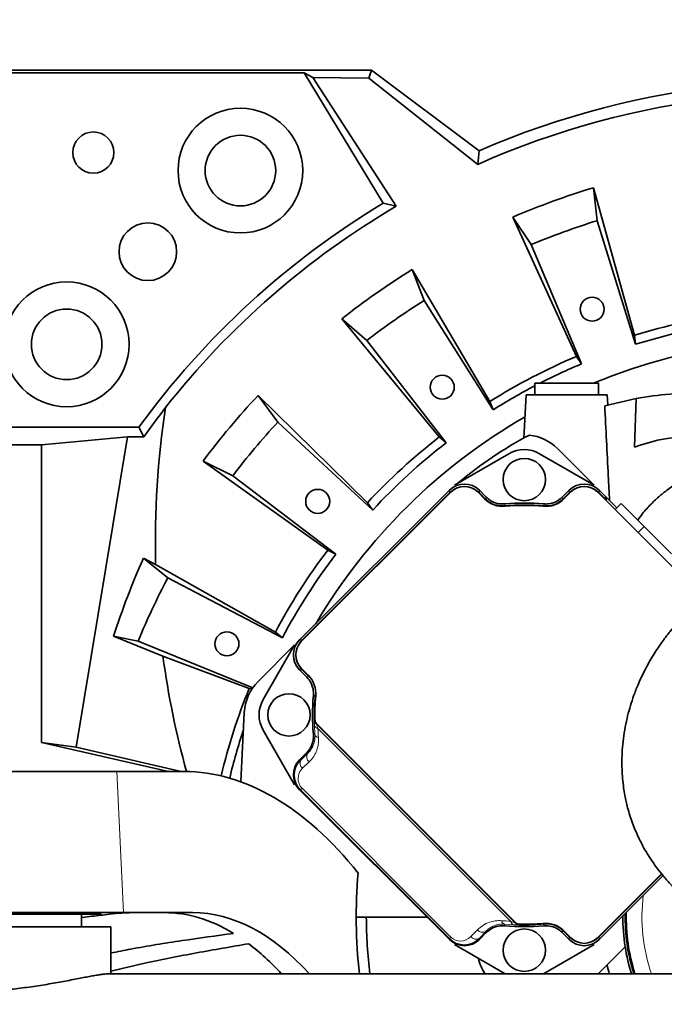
# Model space of a CAD drawing. Header units: millimetres. Extents: x 0 to 14900, y 0 to 10500.
# Tile 37 of 56: x 10484 to 10758, y 5697 to 6115. Entities that reach past the tile are written whole.
import ezdxf

# ---------------------------------------------------------------- set-up
doc = ezdxf.new("R2010")
doc.units = ezdxf.units.MM
doc.header["$LTSCALE"] = 25
doc.styles.add('SLDTEXTSTYLE0', font='TXT', dxfattribs={"width": 0.605})
doc.dimstyles.new('SLDDIMSTYLE1', dxfattribs={"dimtxt": 87.5, "dimasz": 87.5, "dimexe": 0, "dimexo": 0.0625, "dimgap": 21.875, "dimtad": 1, "dimdec": 4, "dimlfac": 25, "dimzin": 12, "dimdsep": 46, "dimtxsty": 'SLDTEXTSTYLE0', "dimsah": 1, "dimcen": 0.09, "dimadec": 1, "dimazin": 3, "dimtfac": 1, "dimtofl": 0, "dimtmove": 0, "dimatfit": 3, "dimfxl": 1, "dimfrac": 2, "dimtolj": 1, "dimtzin": 12, "dimarcsym": 0})

# ---------------------------------------------------------------- blocks, each defined once
blk = doc.blocks.new('_D_6')
at = {"color": 7, "linetype": 'Continuous', "lineweight": 0}
for p, q in [((8210.66, 6193.83), (7985.54, 6233.52)), ((12219.93, 5733.49), (13700.97, 5733.49))]:
    blk.add_line(p, q, dxfattribs=at)
at = {"color": 7, "linetype": 'Continuous', "lineweight": 18}
blk.add_arc((10821.38, 5733.49), 2842.09, 0, 170, dxfattribs=at)
for points in [[(8022.47, 6227.01), (8051.27, 6310.58), (8026.72, 6315.29)], [(13663.47, 5733.49), (13674.62, 5821.17), (13649.62, 5820.78)]]:
    blk.add_solid(points, dxfattribs=at)
at = {"color": 7, "linetype": 'Continuous', "lineweight": 18, "insert": (10955.07, 8687.96), "char_height": 87.5, "attachment_point": 1, "rotation": 355, "style": 'SLDTEXTSTYLE0'}
blk.add_mtext('170°', dxfattribs=at)
blk = doc.blocks.new('_D_7')
at = {"color": 7, "linetype": 'Continuous', "lineweight": 0}
for p, q in [((12219.93, 5733.49), (13700.97, 5733.49)), ((8210.66, 5273.14), (7985.54, 5233.45))]:
    blk.add_line(p, q, dxfattribs=at)
at = {"color": 7, "linetype": 'Continuous', "lineweight": 18}
blk.add_arc((10821.38, 5733.49), 2842.09, 190, 0, dxfattribs=at)
for points in [[(13663.47, 5733.49), (13649.62, 5646.19), (13674.62, 5645.8)], [(8022.47, 5239.96), (8026.72, 5151.68), (8051.27, 5156.4)]]:
    blk.add_solid(points, dxfattribs=at)
at = {"color": 7, "linetype": 'Continuous', "lineweight": 18, "insert": (10935.4, 3003.74), "char_height": 87.5, "attachment_point": 1, "rotation": 5, "style": 'SLDTEXTSTYLE0'}
blk.add_mtext('170°', dxfattribs=at)

msp = doc.modelspace()

# ---------------------------------------------------------------- linework, layer by layer
at = {"color": 7, "linetype": 'Continuous', "lineweight": 35}
for p, q in [((10469.3804458, 6093.4853482), (10633.6450277, 6093.4853482)), ((10469.8146061, 6092.4371926), (10605.0061399, 6092.4371926)), ((10638.5983845, 6037.0236023), (10605.0061399, 6092.4371926)), ((10608.582708, 6090.4229132), (10605.0061399, 6092.4371926)), ((10632.5045406, 6090.0583391), (10633.6450277, 6093.4853482)), ((10633.6450277, 6093.4853482), (10679.3804978, 6059.2531155)), ((10644.0936295, 6035.6511227), (10608.582708, 6090.4229132)), ((10608.582708, 6090.4229132), (10632.5045406, 6090.0583391)), ((10632.5045406, 6090.0583391), (10678.7189906, 6053.4579715)), ((10727.9383122, 6043.5384392), (10729.4525576, 6029.541531)), ((10745.349777, 5980.8253745), (10727.9383122, 6043.5384392)), ((10644.0936295, 6035.6511227), (10638.5983845, 6037.0236023)), ((10701.5000477, 6019.3676494), (10693.6629878, 6031.0632413)), ((10693.6629878, 6031.0632413), (10720.6362129, 5971.8303728)), ((10729.4525576, 6029.541531), (10745.7623442, 5977.015434)), ((10722.7691506, 5968.646596), (10701.5000477, 6019.3676494)), ((10650.8746308, 6008.7890325), (10655.9599459, 5995.6609729)), ((10683.9241498, 5952.7192823), (10650.8746308, 6008.7890325)), ((10655.9599459, 5995.6609729), (10685.3087443, 5949.1459427)), ((10631.593089, 5978.5991161), (10620.9960285, 5987.86781)), ((10620.9960285, 5987.86781), (10662.3807578, 5937.6344368)), ((10745.349777, 5980.8253745), (10745.7623442, 5977.015434)), ((10665.2650394, 5935.1111895), (10631.593089, 5978.5991161)), ((10720.6362129, 5971.8303728), (10722.7691506, 5968.646596)), ((10703.0076392, 5960.4853482), (10703.0076392, 5955.4853482)), ((10709.6034776, 5960.4853482), (10703.0076392, 5960.4853482)), ((10730.0076392, 5960.4853482), (10709.6034776, 5960.4853482)), ((10730.0076392, 5955.4853482), (10730.0076392, 5960.4853482)), ((10585.4306388, 5955.2781347), (10593.7404679, 5943.9135793)), ((10631.865942, 5909.6727599), (10585.4306388, 5955.2781347)), ((10699.2980081, 5955.4853482), (10698.3386088, 5937.1789196)), ((10699.2980081, 5955.4853482), (10733.7172703, 5955.4853482)), ((10733.9403654, 5951.2284396), (10733.7172703, 5955.4853482)), ((10683.9241498, 5952.7192823), (10685.3087443, 5949.1459427)), ((10732.7012153, 5950.8995776), (10746.0324678, 5953.9087913)), ((10746.0324678, 5953.9087913), (10745.3930621, 5933.2289664)), ((10468.4723406, 5941.8082993), (10534.7686845, 5941.8082993)), ((10536.9037693, 5937.6325383), (10534.7686845, 5941.8082993)), ((10593.7404679, 5943.9135793), (10634.1282059, 5906.5795383)), ((10529.8551003, 5937.6325383), (10493.2962802, 5934.3139868)), ((10529.8551003, 5937.6325383), (10508.0235028, 5805.7614151)), ((10536.9037693, 5937.6325383), (10529.8551003, 5937.6325383)), ((10662.3807578, 5937.6344368), (10665.2650394, 5935.1111895)), ((10465.3680947, 5934.3139868), (10493.2962802, 5934.3139868)), ((10493.2962802, 5807.7232156), (10493.2962802, 5934.3139868)), ((10692.0076392, 5930.4962009), (10668.8091544, 5917.1025495)), ((10728.206124, 5917.1025495), (10705.0076392, 5930.4962009)), ((10728.206124, 5917.1025495), (10712.6497748, 5932.6588986)), ((10574.619825, 5921.1264845), (10561.9849361, 5927.3366342)), ((10561.9849361, 5927.3366342), (10614.9608686, 5889.5260779)), ((10618.3999352, 5887.8353152), (10574.619825, 5921.1264845)), ((10666.6888033, 5914.9821984), (10603.0472545, 5851.3406495)), ((10667.3949408, 5914.2741223), (10603.7553305, 5850.634512)), ((10666.6888033, 5913.8466797), (10604.1827732, 5851.3406495)), ((10681.6519878, 5911.3307839), (10678.7086493, 5914.2741223)), ((10682.3595991, 5912.0373861), (10679.4147868, 5914.9821984)), ((10682.058504, 5911.2029625), (10679.4147868, 5913.8466797)), ((10717.6004915, 5914.9821984), (10714.6556792, 5912.0373861)), ((10717.6004915, 5913.8466797), (10714.9567744, 5911.2029625)), ((10718.3066291, 5914.2741223), (10715.3632906, 5911.3307839)), ((10774.4134699, 5869.48099), (10729.6203376, 5914.2741223)), ((10733.1434193, 5912.1652542), (10730.3264751, 5914.9821984)), ((10732.6948026, 5911.4783522), (10730.3264751, 5913.8466797)), ((10631.865942, 5909.6727599), (10634.1282059, 5906.5795383)), ((10733.1434193, 5912.1652542), (10737.8556189, 5907.4530545)), ((10733.1555483, 5910.7633776), (10733.1435289, 5910.750931)), ((10739.7269393, 5909.3243749), (10737.1485121, 5906.7459477)), ((10739.7269393, 5909.3243749), (10749.4698412, 5899.5814729)), ((10749.4698412, 5899.5814729), (10761.1290296, 5887.9222845)), ((10614.9608686, 5889.5260779), (10618.3999352, 5887.8353152)), ((10536.7142965, 5886.1307473), (10547.0342782, 5877.8258495)), ((10541.8593597, 5883.3770388), (10536.7142965, 5886.1307473)), ((10592.7228345, 5854.6193565), (10541.8593597, 5883.3770388)), ((10547.0342782, 5877.8258495), (10595.7085983, 5852.2170509)), ((10592.7228345, 5854.6193565), (10595.7085983, 5852.2170509)), ((10534.4628896, 5850.8664196), (10524.0140074, 5852.9309138)), ((10524.0140074, 5852.9309138), (10544.9764622, 5844.4919674)), ((10583.1095288, 5830.964554), (10534.4628896, 5850.8664196)), ((10585.3705542, 5833.6639493), (10600.9269034, 5849.2202985)), ((10600.9269034, 5849.2202985), (10587.5332519, 5826.0218137)), ((10544.9764622, 5844.4919674), (10581.6081324, 5830.7838011)), ((10603.0472545, 5838.614666), (10605.9920667, 5835.6698537)), ((10603.7553305, 5839.3208035), (10606.6986689, 5836.3774651)), ((10604.1827732, 5838.614666), (10606.8264903, 5835.9709489)), ((10581.6081324, 5830.7838011), (10582.8276834, 5830.542759)), ((10577.9968009, 5791.1206486), (10579.5400991, 5820.5685328)), ((10587.5332519, 5813.0218137), (10600.9269034, 5789.8233288)), ((10610.1192915, 5815.9862798), (10694.9721053, 5731.133466)), ((10694.6051729, 5731.2217035), (10610.207529, 5815.6193474)), ((10493.2962802, 5807.7232156), (10547.3798718, 5795.4853482)), ((10508.0235028, 5805.7614151), (10493.2962802, 5807.7232156)), ((10552.7374679, 5795.4853482), (10508.0235028, 5805.7614151)), ((10605.9920667, 5803.3737736), (10603.0472545, 5800.4289613)), ((10525.3573014, 5795.4853482), (10412.3804458, 5795.4853482)), ((10554.0261667, 5795.4853482), (10525.3573014, 5795.4853482)), ((10603.0472545, 5787.7029778), (10666.6888033, 5724.0614289)), ((10729.6203376, 5724.769505), (10756.8292216, 5751.978389)), ((10730.3264751, 5725.1969477), (10756.9508445, 5751.8213171)), ((10730.3264751, 5724.0614289), (10757.4632718, 5751.1982256)), ((10409.2359791, 5735.4853482), (10528.1337007, 5735.4853482)), ((10518.3804458, 5734.8353482), (10426.3804458, 5734.8353482)), ((10510.3804458, 5729.4853482), (10510.3804458, 5734.8353482)), ((10518.3804458, 5734.8353482), (10518.3804458, 5735.4853482)), ((10528.1337007, 5735.4853482), (10557.5874956, 5735.4853482)), ((10657.264884, 5733.4853482), (10627.0804458, 5733.4853482)), ((10522.8804458, 5729.4853482), (10422.8804458, 5729.4853482)), ((10522.8804458, 5709.4853482), (10522.8804458, 5729.4853482)), ((10679.4147868, 5724.0614289), (10682.3595991, 5727.0062412)), ((10714.6556792, 5727.0062412), (10717.6004915, 5724.0614289)), ((10714.9567744, 5727.8406648), (10717.6004915, 5725.1969477)), ((10715.3632906, 5727.7128434), (10718.3066291, 5724.769505)), ((10668.8091544, 5721.9410779), (10690.383111, 5709.4853482)), ((10706.6321674, 5709.4853482), (10728.206124, 5721.9410779)), ((10741.3564133, 5720.9492316), (10733.6796042, 5713.2724224)), ((10733.6796042, 5713.2724224), (10729.89253, 5709.4853482)), ((10806.8072781, 5709.4853482), (10521.742771, 5709.4853482))]:
    msp.add_line(p, q, dxfattribs=at)
at = {"color": 8, "linetype": 'Continuous', "lineweight": 18}
for p, q in [((10666.6888033, 5913.8466797), (10666.6888033, 5914.9821984)), ((10679.4147868, 5914.9821984), (10679.4147868, 5913.8466797)), ((10717.6004915, 5913.8466797), (10717.6004915, 5914.9821984)), ((10730.3264751, 5914.9821984), (10730.3264751, 5913.8466797)), ((10733.1190628, 5912.1400324), (10733.1434193, 5912.1652542)), ((10749.4698412, 5899.5814729), (10746.8914141, 5897.0030458)), ((10603.0472545, 5851.3406495), (10604.1827732, 5851.3406495)), ((10604.1827732, 5838.614666), (10603.0472545, 5838.614666)), ((10609.2986884, 5817.6647204), (10609.3296239, 5817.6783522)), ((10609.5573371, 5811.1363366), (10609.3177754, 5815.0778711)), ((10610.1765845, 5815.6061522), (10694.5919777, 5731.190759)), ((10692.7129656, 5731.8277766), (10610.8136021, 5813.7271401)), ((10603.0472545, 5800.4289613), (10603.6265517, 5800.4289613)), ((10603.6265517, 5800.4289613), (10606.4897906, 5803.1939589)), ((10607.1107879, 5799.5729617), (10604.247549, 5796.807964)), ((10528.1337007, 5735.4853482), (10525.3573014, 5795.4853482)), ((10603.4758324, 5787.7029778), (10603.0472545, 5787.7029778)), ((10603.4758324, 5787.7029778), (10604.0968296, 5788.323975)), ((10666.6888033, 5724.4900068), (10603.4758324, 5787.7029778)), ((10604.0968296, 5788.323975), (10667.3098005, 5725.1110041)), ((10694.0636966, 5730.3319499), (10690.1221621, 5730.5715116)), ((10696.6641778, 5730.3437984), (10696.650546, 5730.3128629)), ((10666.6888033, 5724.4900068), (10667.3098005, 5725.1110041)), ((10666.6888033, 5724.0614289), (10666.6888033, 5724.4900068)), ((10675.7937896, 5725.2617235), (10678.5587872, 5728.1249623)), ((10682.1797845, 5727.5039651), (10679.4147868, 5724.6407262)), ((10679.4147868, 5724.6407262), (10679.4147868, 5724.0614289)), ((10717.6004915, 5724.0614289), (10717.6004915, 5725.1969477)), ((10730.3264751, 5725.1969477), (10730.3264751, 5724.0614289))]:
    msp.add_line(p, q, dxfattribs=at)
at = {"color": 7, "linetype": 'Continuous', "lineweight": 35, "flags": 128}
msp.add_lwpolyline([(10679.3804978, 6059.2531155), (10679.0475276, 6056.3629349), (10678.7189906, 6053.4579715)], dxfattribs=at)
at = {"color": 8, "linetype": 'Continuous', "lineweight": 18, "flags": 128}
for points in [[(10682.058504, 5911.2029625), (10682.2086143, 5911.6195811), (10682.3595991, 5912.0373861)], [(10690.3372705, 5909.1501857), (10690.2225501, 5908.789121), (10690.0738716, 5908.3192704)], [(10706.9414068, 5908.3192704), (10706.8271259, 5908.6806112), (10706.6780079, 5909.1501857)], [(10714.6556792, 5912.0373861), (10714.8066641, 5911.6195811), (10714.9567744, 5911.2029625)], [(10605.9920667, 5835.6698537), (10606.4098718, 5835.8208385), (10606.8264903, 5835.9709489)], [(10609.7101824, 5827.9555813), (10609.3488417, 5827.8413004), (10608.8792671, 5827.6921824)], [(10610.207529, 5815.6193474), (10610.181427, 5815.6082173), (10610.1765845, 5815.6061522)], [(10608.8792671, 5811.3514449), (10609.2403318, 5811.2367246), (10609.5573371, 5811.1363366)], [(10606.4897906, 5803.1939589), (10606.324343, 5803.2536605), (10605.9920667, 5803.3737736)], [(10694.5919777, 5731.190759), (10694.5940428, 5731.1956015), (10694.6051729, 5731.2217035)], [(10706.6780079, 5729.8934416), (10706.7927282, 5730.2545063), (10706.9414068, 5730.7243569)], [(10682.3595991, 5727.0062412), (10682.239486, 5727.3385175), (10682.1797845, 5727.5039651)], [(10714.9567744, 5727.8406648), (10714.8066641, 5727.4240463), (10714.6556792, 5727.0062412)]]:
    msp.add_lwpolyline(points, dxfattribs=at)
at = {"color": 7, "linetype": 'Continuous', "lineweight": 35}
for centre, radius in [((10577.8758742, 6050.8266843), 26.5), ((10515.3804458, 6058.4853482), 8.75), ((10577.8758742, 6050.8266843), 15), ((10538.5377333, 6016.3280607), 12.25), ((10504.0391097, 5976.9899198), 26.5), ((10727.3249064, 5991.9008189), 5.1), ((10504.0391097, 5976.9899198), 15), ((10663.6469258, 5958.7521604), 5.1), ((10698.5076392, 5919.5218137), 9), ((10610.718224, 5910.2519409), 5.1), ((10572.1458044, 5849.7053702), 5.1), ((10598.5076392, 5819.5218137), 9), ((10698.5076392, 5719.5218137), 9)]:
    msp.add_circle(centre, radius, dxfattribs=at)
at = {"color": 7, "linetype": 'Continuous', "lineweight": 18}
for radius in [2601, 911]:
    msp.add_arc((10821.3804458, 5733.4853482), radius, 190, 170, dxfattribs=at)
at = {"color": 7, "linetype": 'Continuous', "lineweight": 35}
for centre, radius, start, end in [((10821.3804458, 5733.4853482), 355.3711066, 77.554426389, 113.552058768), ((10821.3804458, 5733.4853482), 350.3352259, 78.55096978, 114.029950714), ((10821.3804458, 5733.4853482), 323.8276572, 106.771473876, 113.228526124), ((10821.3804458, 5733.4853482), 354.3229511, 121.055149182, 143.98857695), ((10821.3804458, 5733.4853482), 350.3352259, 120.401016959, 141.798008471), ((10821.3804458, 5733.4853482), 310, 107.25, 112.75), ((10821.3804458, 5733.4853482), 323.8276572, 121.771473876, 128.228526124), ((10821.3804458, 5733.4853482), 310, 122.25, 127.75), ((10821.3804458, 5733.4853482), 258.7619586, 97.912922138, 107.087077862), ((10821.3804458, 5733.4853482), 255, 97.75, 107.25), ((10821.3804458, 5733.4853482), 245.5, 80.852896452, 112.38532819), ((10821.3804458, 5733.4853482), 258.7619586, 112.912922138, 122.087077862), ((10821.3804458, 5733.4853482), 255, 112.75, 117.102103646), ((10821.3804458, 5733.4853482), 255, 117.658918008, 122.25), ((10821.3804458, 5733.4853482), 323.8276572, 136.771473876, 143.228526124), ((10774.6764156, 5795.9776572), 160.507691, 90, 100.279979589), ((10821.3804458, 5733.4853482), 245.5, 119.951266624, 149.461811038), ((10821.3804458, 5733.4853482), 310, 137.25, 142.75), ((10821.3804458, 5733.4853482), 258.7619586, 127.912922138, 137.087077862), ((10774.6764156, 5795.9776572), 160.507691, 117.460635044, 130.478648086), ((10698.5076392, 5918.516763), 20, 45, 83.821843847), ((10821.3804458, 5733.4853482), 255, 127.75, 137.25), ((10768.6153346, 5874.2060109), 63.4269912, 93, 111.476897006), ((10698.5076392, 5919.2378707), 13, 60, 120), ((10673.0517951, 5908.6172681), 8, 45, 135), ((10723.9634833, 5908.6172681), 8, 45, 135), ((10689.4301623, 5919.1089585), 11, 225, 275.2081805), ((10698.5076392, 5819.5218137), 89.197067, 84.57446054, 95.42553946), ((10698.5076392, 5819.5218137), 90, 84.791410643, 95.208589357), ((10698.5076392, 5819.5218137), 89, 84.7918195, 95.2081805), ((10707.585116, 5919.1089585), 11, 264.7918195, 315), ((10821.3804458, 5733.4853482), 258.7619586, 142.912922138, 152.087077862), ((10821.3804458, 5733.4853482), 255, 142.75, 152.25), ((10821.3804458, 5733.4853482), 310, 152.25, 157.75), ((10609.4121847, 5844.9776578), 8, 135, 225), ((10599.5126898, 5819.5218137), 20, 135, 177), ((10598.9204944, 5828.5992905), 11, 354.7918195, 45), ((10821.3804458, 5733.4853482), 258.7619586, 157.912922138, 166.563109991), ((10598.7915822, 5819.5218137), 13, 150, 210), ((10698.5076392, 5819.5218137), 90, 174.791410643, 185.208589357), ((10698.5076392, 5819.5218137), 89.197067, 174.57446054, 181.18423265), ((10698.5076392, 5819.5218137), 89, 174.7918195, 181.397181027), ((10611.5335051, 5817.4004933), 2, 181.397181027, 225), ((10821.3804458, 5733.4853482), 255, 161.789110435, 166.584165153), ((10837.0804458, 5733.4853482), 210, 174.859358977, 186.562427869), ((10821.3804458, 5733.4853482), 190, 180, 187.256747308), ((10821.3804458, 5733.4853482), 81, 179.55257825, 188.903275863), ((10821.3804458, 5733.4853482), 80, 178.820334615, 197.457603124), ((10821.3804458, 5733.4853482), 79.54603, 178.47853284, 197.560465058), ((10698.5076392, 5819.5218137), 90, 264.791410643, 275.208589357), ((10696.3863188, 5732.5476796), 2, 225, 268.602818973), ((10698.5076392, 5819.5218137), 89, 268.602818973, 275.2081805), ((10698.5076392, 5819.5218137), 89.197067, 268.81576735, 275.42553946), ((10707.585116, 5719.9346688), 11, 45, 95.2081805), ((10723.9634833, 5730.4263592), 8, 225, 315), ((10821.3804458, 5733.4853482), 81, 188.903275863, 197.235285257), ((10698.5076392, 5720.5268643), 20, 192.939433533, 213.509538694), ((10821.3804458, 5733.4853482), 90, 192.97865607, 195.466009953)]:
    msp.add_arc(centre, radius, start, end, dxfattribs=at)
at = {"color": 8, "linetype": 'Continuous', "lineweight": 18}
for centre, radius, start, end in [((10734.5577424, 5910.7507156), 2, 136, 158.665124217), ((10732.4120691, 5911.4329247), 0.9999207, 316.004263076, 45.004617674), ((10612.2985172, 5817.7275483), 3.0004866, 181.199817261, 224.992756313), ((10611.0868696, 5815.5333818), 1.8267961, 194.439021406, 261.396926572), ((10611.2322443, 5811.6636576), 1.755956, 197.475874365, 263.8340527), ((10605.9133087, 5798.9573889), 2.7193349, 147.237933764, 232.225058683), ((10608.7765475, 5801.7223865), 2.7193349, 147.237933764, 232.225058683), ((10821.3804458, 5733.4853482), 72.8891651, 172.63627431, 199.224294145), ((10690.6494831, 5732.2464188), 1.755956, 186.1659473, 252.524125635), ((11044.9726424, 5842.7697534), 372.1657008, 197.546149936, 197.655667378), ((10694.5192073, 5732.101044), 1.8267961, 188.603073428, 255.560978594), ((10696.7133738, 5733.3126916), 3.0004866, 225.007243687, 268.800182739), ((10677.9432144, 5726.9274831), 2.7193349, 217.774941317, 302.762066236), ((10680.7082121, 5729.790722), 2.7193349, 217.774941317, 302.762066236)]:
    msp.add_arc(centre, radius, start, end, dxfattribs=at)
at = {"color": 7, "linetype": 'Continuous', "lineweight": 35}
for centre, major_axis, ratio, start_param, end_param in [((10821.3804458, 5738.7023265), (0, 347.1577287), 0.9998870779, 0.9159107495, 0.9606035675), ((10821.3804458, 5893.5124796), (0, 322.2081748), 0.8679465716, 1.3941142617, 1.6022577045), ((10673.0517951, 5908.6153293), (0, 9.0027417), 0.9996954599, 5.497939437, 7.0684311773), ((10723.9634833, 5908.6153293), (0, 9.0027417), 0.9996954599, 5.497939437, 7.0684311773), ((10673.0517951, 5907.4798105), (0, 9.0027417), 0.9996954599, 0.4619996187, 0.7852458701), ((10673.0517951, 5907.4798105), (0, 9.0027417), 0.9996954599, 5.497939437, 5.8211856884), ((10723.9634833, 5907.4798105), (0, 9.0027417), 0.9996954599, 0.4619996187, 0.7852458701), ((10723.9634833, 5907.4798105), (0, 9.0027417), 0.9996954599, 5.497939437, 5.8211856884), ((10732.4362085, 5911.4580359), (-0.6947642, -0.7194494), 0.9998476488, 1.5707963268, 3.1241420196), ((10821.3804458, 5757.5441449), (0, 313.1302409), 0.997043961, 1.1476306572, 1.2612534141), ((10609.4141236, 5844.9776578), (-9.0027417, 0), 0.9996954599, 5.497939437, 7.0684311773), ((10610.5496423, 5844.9776578), (-9.0027417, 0), 0.9996954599, 5.497939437, 5.8211856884), ((10821.3804458, 5893.5124796), (0, 322.2081748), 0.8679465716, 1.7235286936, 1.8799547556), ((10610.5496423, 5844.9776578), (-9.0027417, 0), 0.9996954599, 0.4619996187, 0.7852458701), ((10609.4141236, 5794.0659695), (-9.0027417, 0), 0.9996954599, 5.497939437, 7.0684311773), ((10567.6779274, 5565.4853482), (-18.9779074, 229.7806958), 0.5291155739, 5.6167055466, 6.2395127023), ((10555.7586721, 5565.4853482), (-14.027149, 169.8379056), 0.5291155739, 5.9161472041, 6.2395127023), ((10567.6779274, 5565.4853482), (-14.027149, 169.8379056), 0.5291155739, 5.6791432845, 6.2395127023), ((10723.9634833, 5731.5638168), (0, -9.0027417), 0.9996954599, 5.497939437, 5.8211856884), ((10723.9634833, 5731.5638168), (0, -9.0027417), 0.9996954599, 0.4619996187, 0.7852458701), ((10555.7586721, 5565.4853482), (-14.027149, 169.8379056), 0.5291155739, 5.6791432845, 5.8421553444), ((10673.0517951, 5730.428298), (0, -9.0027417), 0.9996954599, 5.497939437, 7.0684311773), ((10723.9634833, 5730.428298), (0, -9.0027417), 0.9996954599, 5.497939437, 7.0684311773)]:
    msp.add_ellipse(centre, major_axis=major_axis, ratio=ratio, start_param=start_param, end_param=end_param, dxfattribs=at)
at = {"color": 8, "linetype": 'Continuous', "lineweight": 18}
for centre, major_axis, ratio, start_param, end_param in [((10695.9559259, 5816.9701004), (60.2526109, 60.2526109), 0.9998476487, 2.3941888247, 2.438982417), ((10609.9921743, 5794.0659695), (8.4525741, 3.450243), 0.9834151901, 1.9629149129, 3.5334066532), ((10608.4921743, 5792.5659695), (5.6840931, 2.2965227), 0.9751955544, 1.9635715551, 3.5340632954), ((10695.9559259, 5816.9701004), (60.2526109, 60.2526109), 0.9998476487, 3.8442028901, 3.8889964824), ((10673.0517951, 5731.0063488), (3.450243, 8.4525741), 0.9834151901, 2.749778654, 4.3202703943), ((10671.5517951, 5729.5063488), (2.2965227, 5.6840931), 0.9751955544, 2.7491220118, 4.3196137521)]:
    msp.add_ellipse(centre, major_axis=major_axis, ratio=ratio, start_param=start_param, end_param=end_param, dxfattribs=at)
at = {"color": 7, "linetype": 'Continuous', "lineweight": 35}
for points, knots in [([(10732.7012153, 5950.8995776), (10733.1967606, 5940.962955), (10733.8667558, 5927.5282795), (10734.5382721, 5914.0936073), (10734.7131181, 5910.5955553)], [0, 0, 0, 0, 0.739625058, 1, 1, 1, 1]), ([(10839.6450273, 5930.2720631), (10837.9380572, 5930.7283184), (10833.9989283, 5931.7812066), (10827.6867529, 5932.7406791), (10820.9314763, 5933.2979274), (10813.774334, 5933.3567854), (10806.2999023, 5932.8727919), (10798.5983957, 5931.7682478), (10792.9011295, 5930.5233555), (10788.9176906, 5929.4590173), (10786.1670774, 5928.6525196), (10782.7171873, 5927.5200821), (10778.578333, 5925.9714089), (10774.1151123, 5924.0412049), (10769.4538717, 5921.7071992), (10764.7218998, 5918.9657371), (10760.205959, 5915.8972331), (10756.021556, 5912.5701417), (10752.2669728, 5909.0800214), (10749.064324, 5905.6232204), (10747.3907317, 5903.2603081), (10746.7231083, 5902.3177036)], [0, 0, 0, 0, 0.057935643, 0.1336965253, 0.20784733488, 0.27678668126, 0.36153529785, 0.44225601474, 0.5147400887, 0.53580711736, 0.56375143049, 0.59919807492, 0.64170521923, 0.69072326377, 0.73609850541, 0.78521622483, 0.83783071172, 0.87956136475, 0.92335016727, 0.96942312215, 1, 1, 1, 1]), ([(10690.0738716, 5908.3192704), (10688.9466422, 5908.324888), (10686.6921815, 5908.3361232), (10683.9253076, 5909.5584596), (10682.5716476, 5910.7509245), (10682.058504, 5911.2029625)], [0, 0, 0, 0, 0.3830665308, 0.766133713, 1, 1, 1, 1]), ([(10682.3595991, 5912.0373861), (10682.8627792, 5911.593157), (10684.2055838, 5910.4076712), (10686.9555886, 5909.1797467), (10689.2100438, 5909.1600393), (10690.3372705, 5909.1501857)], [0, 0, 0, 0, 0.2305598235, 0.6152802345, 1, 1, 1, 1]), ([(10706.6780079, 5909.1501857), (10707.3489454, 5909.1308817), (10709.1394333, 5909.0793663), (10712.0383455, 5909.8958423), (10713.7832351, 5911.3235386), (10714.6556792, 5912.0373861)], [0, 0, 0, 0, 0.2305598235, 0.6152802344, 1, 1, 1, 1]), ([(10714.9567744, 5911.2029625), (10714.0843301, 5910.4891567), (10712.3394401, 5909.0615438), (10709.4280146, 5908.2409961), (10707.6249209, 5908.2977545), (10706.9414068, 5908.3192704)], [0, 0, 0, 0, 0.38306655, 0.7661337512, 1, 1, 1, 1]), ([(10732.9769421, 5910.9175178), (10732.966891, 5910.968423), (10732.9351446, 5911.129208), (10732.835655, 5911.3241598), (10732.7274685, 5911.4425925), (10732.6948026, 5911.4783522)], [0, 0, 0, 0, 0.2443690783, 0.7718441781, 1, 1, 1, 1]), ([(10860.3804458, 5911.8347002), (10858.0842778, 5911.2673293), (10851.6307215, 5909.6726899), (10841.1586831, 5906.3913054), (10828.9941315, 5902.0291634), (10819.6030475, 5898.0151346), (10813.0290199, 5894.8784633), (10809.3641736, 5893.0301612), (10806.45491, 5891.4946014), (10804.4198958, 5890.3834946), (10802.8005483, 5889.4797623), (10801.1511233, 5888.5416041), (10799.0016788, 5887.2870571), (10796.3565525, 5885.6909956), (10793.2408865, 5883.7319469), (10789.5127611, 5881.2690768), (10785.1854845, 5878.2272674), (10780.3821562, 5874.5809928), (10775.654782, 5870.6622811), (10771.3837631, 5866.7898185), (10767.8038275, 5863.2649776), (10764.9167715, 5860.1999251), (10762.636492, 5857.6139191), (10760.88483, 5855.5129302), (10759.5597604, 5853.8469006), (10758.477669, 5852.43515), (10757.3833507, 5850.9586586), (10756.0543468, 5849.088254), (10754.4544455, 5846.7030973), (10752.7413079, 5843.9564662), (10751.0663336, 5841.0454207), (10749.5247538, 5838.1336901), (10748.1183406, 5835.2386858), (10746.5580808, 5831.7250027), (10745.0351329, 5827.825905), (10743.5748784, 5823.4119233), (10742.3688523, 5819.0315993), (10741.3480487, 5814.3322098), (10740.5890958, 5809.4734095), (10740.1352072, 5804.7090732), (10739.9697961, 5800.3723993), (10740.0212172, 5796.3307882), (10740.2594607, 5792.4762866), (10740.6808031, 5788.7638537), (10741.3504108, 5784.6348264), (10742.4805655, 5779.56435), (10744.3332803, 5773.6544122), (10746.946975, 5767.4081602), (10750.2317986, 5761.2135167), (10753.7511605, 5755.8880978), (10757.1482958, 5751.5023524), (10760.0965742, 5748.0862095), (10763.1311341, 5744.9135569), (10766.0307894, 5742.1471794), (10768.5389788, 5739.9264405), (10770.6604074, 5738.15274), (10772.5136688, 5736.6726145), (10774.240228, 5735.3485142), (10776.1315489, 5733.9505884), (10778.3880355, 5732.3512372), (10781.2829663, 5730.4038935), (10784.8458255, 5728.1497471), (10789.1904732, 5725.5900937), (10794.3819734, 5722.7684859), (10800.4894931, 5719.7323558), (10807.5841082, 5716.5316714), (10815.7352555, 5713.2170218), (10825.0093721, 5709.8414948), (10835.459143, 5706.4440398), (10847.1532552, 5703.1119054), (10855.590503, 5700.8852395), (10860.1718332, 5699.8625338), (10860.3804458, 5699.8159645)], [0, 0, 0, 0, 0.0180793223, 0.050813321, 0.0838570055, 0.1171099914, 0.1296140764, 0.1406460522, 0.1492530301, 0.1554506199, 0.158892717, 0.1638104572, 0.1703236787, 0.1784267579, 0.1881145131, 0.1993836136, 0.2138833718, 0.2303802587, 0.2480403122, 0.2640304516, 0.2781103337, 0.2902715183, 0.2999759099, 0.3079649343, 0.3142316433, 0.318768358, 0.3236816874, 0.3302803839, 0.3389352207, 0.3491858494, 0.3594544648, 0.3696113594, 0.3796463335, 0.3895284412, 0.4058347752, 0.4195674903, 0.4342855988, 0.4499846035, 0.4667999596, 0.4830483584, 0.4978177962, 0.5102047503, 0.5236463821, 0.5366822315, 0.5477817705, 0.5655512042, 0.5882684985, 0.6091601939, 0.6315737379, 0.655817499, 0.6696840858, 0.6837395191, 0.6978255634, 0.7101377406, 0.7202125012, 0.7280213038, 0.7349388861, 0.7413820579, 0.7473530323, 0.7557603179, 0.7657919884, 0.7780678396, 0.7926100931, 0.8094569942, 0.8286648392, 0.8503068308, 0.8744710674, 0.9012559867, 0.9307631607, 0.9630890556, 0.9983192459, 1, 1, 1, 1]), ([(10608.8792671, 5827.6921824), (10608.8999681, 5828.0258596), (10608.9415816, 5828.696626), (10608.8791155, 5829.6446342), (10608.7451373, 5830.5266436), (10608.5493087, 5831.3425268), (10608.2826913, 5832.1486076), (10607.9487379, 5832.9271472), (10607.5535427, 5833.6696244), (10607.0982274, 5834.3739995), (10606.5826403, 5835.0492619), (10606.1894048, 5835.4624851), (10605.9920667, 5835.6698537)], [0, 0, 0, 0, 0.11441308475, 0.2299961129, 0.32454024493, 0.41974083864, 0.51701191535, 0.61499844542, 0.70954247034, 0.80474295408, 0.90201379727, 1, 1, 1, 1]), ([(10609.3296239, 5817.6783522), (10609.3797417, 5817.2973495), (10609.4741395, 5816.5797239), (10609.9113379, 5815.9246366), (10610.1762289, 5815.651609), (10610.207529, 5815.6193474)], [0, 0, 0, 0, 0.4995240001, 0.9408625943, 1, 1, 1, 1]), ([(10605.9920667, 5803.3737736), (10606.1085605, 5803.4938511), (10606.4588726, 5803.8549402), (10606.8825343, 5804.3782013), (10607.3304984, 5805.0194538), (10607.7055295, 5805.6423496), (10608.0776552, 5806.3962197), (10608.3873382, 5807.1849063), (10608.5984036, 5807.8947096), (10608.7722828, 5808.6695984), (10608.889597, 5809.487141), (10608.9385355, 5810.4389247), (10608.8986824, 5811.0525196), (10608.8792671, 5811.3514449)], [0, 0, 0, 0, 0.0572929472, 0.1722875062, 0.2300279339, 0.3251628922, 0.4209843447, 0.5176496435, 0.6150224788, 0.6742877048, 0.7895417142, 0.8974709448, 1, 1, 1, 1]), ([(10531.6924738, 5735.4853482), (10530.3659746, 5735.4454414), (10527.6836114, 5735.3647444), (10523.0002998, 5734.8779851), (10518.5964763, 5734.3693423), (10514.7383697, 5733.9105592), (10511.9818993, 5733.5776075), (10510.4414346, 5733.4061955), (10510.3804458, 5733.3994091)], [0, 0, 0, 0, 0.2645599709, 0.5349765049, 0.6861509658, 0.8383234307, 0.9935990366, 1, 1, 1, 1]), ([(10690.3372705, 5729.8934416), (10689.666333, 5729.9127456), (10687.8758452, 5729.964261), (10684.9769329, 5729.1477851), (10683.2320432, 5727.7200888), (10682.3595991, 5727.0062412)], [0, 0, 0, 0, 0.2305598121, 0.6152802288, 1, 1, 1, 1]), ([(10694.6051729, 5731.2217035), (10694.9051205, 5730.9814821), (10695.4700774, 5730.5290207), (10696.2390907, 5730.3590203), (10696.6192565, 5730.3454069), (10696.6641778, 5730.3437984)], [0, 0, 0, 0, 0.4995240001, 0.9408625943, 1, 1, 1, 1]), ([(10714.6556792, 5727.0062412), (10714.1524991, 5727.4504703), (10712.8096946, 5728.6359561), (10710.0596898, 5729.8638807), (10707.8052346, 5729.883588), (10706.6780079, 5729.8934416)], [0, 0, 0, 0, 0.2305598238, 0.6152802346, 1, 1, 1, 1]), ([(10706.9414068, 5730.7243569), (10708.0686299, 5730.7187399), (10710.3230779, 5730.7075059), (10713.0899548, 5729.4851783), (10714.443621, 5728.2927105), (10714.9567744, 5727.8406648)], [0, 0, 0, 0, 0.3830644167, 0.7661294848, 1, 1, 1, 1]), ([(10574.9136795, 5726.6744813), (10567.6259111, 5725.66973), (10553.0503278, 5723.660221), (10535.7025645, 5720.8543914), (10525.6785735, 5718.8830328), (10522.8804458, 5718.3327417)], [0, 0, 0, 0, 0.4188926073, 0.8377878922, 1, 1, 1, 1]), ([(10581.4340398, 5722.2401161), (10574.0446719, 5720.9852092), (10559.265867, 5718.4753837), (10539.7381308, 5714.6087751), (10527.6551368, 5711.7533369), (10522.8804458, 5710.6249878)], [0, 0, 0, 0, 0.3768835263, 0.7537705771, 1, 1, 1, 1]), ([(10475.3729819, 5702.4711954), (10476.6966891, 5702.5802175), (10479.3529786, 5702.7989927), (10484.6232853, 5703.3682642), (10489.7947415, 5704.0636122), (10494.7542548, 5704.8415435), (10498.3789021, 5705.4554865), (10501.8585669, 5706.0808356), (10505.1769456, 5706.70244), (10508.3066626, 5707.3032362), (10511.1812697, 5707.8581948), (10513.7694863, 5708.3495928), (10516.0738729, 5708.7686743), (10518.0837313, 5709.1025181), (10520.2120876, 5709.4097158), (10521.152762, 5709.4479301), (10521.7428262, 5709.4719011)], [0, 0, 0, 0, 0.0605244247, 0.1214546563, 0.2443670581, 0.3066892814, 0.3698453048, 0.4333413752, 0.4972692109, 0.5625662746, 0.6283428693, 0.6921384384, 0.7563987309, 0.82215515, 0.8884418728, 1, 1, 1, 1])]:
    msp.add_open_spline(points, degree=3, knots=knots, dxfattribs=at)
at = {"color": 8, "linetype": 'Continuous', "lineweight": 18}
for points, knots in [([(10609.2986884, 5817.6647204), (10609.2916511, 5817.6110958), (10609.2764386, 5817.4951756), (10609.271572, 5816.5884541), (10609.3012867, 5815.6169572), (10609.3177754, 5815.0778711)], [0, 0, 0, 0, 0.2770095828, 0.5988108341, 1, 1, 1, 1]), ([(10610.8136021, 5813.7271401), (10610.674184, 5814.1137628), (10610.4382486, 5814.7680389), (10610.2333146, 5815.3895953), (10610.175419, 5815.5883984), (10610.1762929, 5815.6017095), (10610.1765845, 5815.6061522)], [0, 0, 0, 0, 0.4500395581, 0.7615955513, 0.9204317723, 1, 1, 1, 1]), ([(10606.4897906, 5803.1939589), (10606.60156, 5803.3036564), (10606.8251874, 5803.5231382), (10607.2742151, 5804.0182307), (10607.8119442, 5804.704623), (10608.386435, 5805.6275344), (10608.7880918, 5806.4644237), (10609.0573028, 5807.1765406), (10609.2517429, 5807.7989805), (10609.4225512, 5808.5178423), (10609.5454713, 5809.3463927), (10609.604493, 5810.2153859), (10609.5730857, 5810.8287684), (10609.5573371, 5811.1363366)], [0, 0, 0, 0, 0.057406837, 0.114859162, 0.2447743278, 0.3752665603, 0.5063879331, 0.5725253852, 0.6387708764, 0.7283711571, 0.8183766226, 0.9089286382, 1, 1, 1, 1]), ([(10611.0436398, 5809.9178598), (10611.0652192, 5809.5319241), (10611.108529, 5808.7573538), (10611.0419276, 5807.6338395), (10610.8885622, 5806.539939), (10610.6143095, 5805.3513806), (10610.1883763, 5804.0907891), (10609.5781233, 5802.7873572), (10608.959882, 5801.7741164), (10608.4025005, 5801.0076997), (10607.9740758, 5800.482238), (10607.5437155, 5800.0023313), (10607.2551487, 5799.716136), (10607.1107879, 5799.5729617)], [0, 0, 0, 0, 0.0911399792, 0.1829172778, 0.2754110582, 0.368457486, 0.4966247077, 0.6257236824, 0.7558463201, 0.821209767, 0.8871719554, 0.9435557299, 1, 1, 1, 1]), ([(10678.5587872, 5728.1249623), (10679.3060838, 5728.8045657), (10680.8231343, 5730.1841954), (10683.4641567, 5731.4179956), (10686.1741339, 5732.1068276), (10687.9848215, 5732.0743139), (10688.9036853, 5732.0578143)], [0, 0, 0, 0, 0.2798782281, 0.5681671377, 0.7808591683, 1, 1, 1, 1]), ([(10690.1221621, 5730.5715116), (10689.4266318, 5730.5811143), (10688.0146629, 5730.6006084), (10686.1184496, 5730.1102539), (10684.3728108, 5729.3111337), (10683.0769541, 5728.3913696), (10682.4036376, 5727.7253818), (10682.1797845, 5727.5039651)], [0, 0, 0, 0, 0.2090823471, 0.4244499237, 0.6526543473, 0.8845202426, 1, 1, 1, 1]), ([(10692.7129656, 5731.8277766), (10693.0833248, 5731.694125), (10693.7139188, 5731.4665624), (10694.2947787, 5731.273911), (10694.5479443, 5731.1963537), (10694.5757672, 5731.1928186), (10694.5919777, 5731.190759)], [0, 0, 0, 0, 0.43073388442, 0.73339141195, 0.84466513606, 1, 1, 1, 1]), ([(10694.0636966, 5730.3319499), (10694.5788281, 5730.3159906), (10695.5096902, 5730.2871515), (10696.4530249, 5730.289661), (10696.58478, 5730.3051377), (10696.650546, 5730.3128629)], [0, 0, 0, 0, 0.3829439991, 0.6919944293, 1, 1, 1, 1])]:
    msp.add_open_spline(points, degree=3, knots=knots, dxfattribs=at)

# ---------------------------------------------------------------- dimensions: what is measured, and where the dimension line sits
at = {"color": 7, "linetype": 'Continuous', "lineweight": 18}
for base, line1, line2, picture, middle in [((11069.0845311, 8564.7559984), ((12169.92932, 5733.4853482), (9472.8315717, 5733.4853482)), ((9924.2205828, 5891.6788381), (8259.8954802, 6185.1442583)), '_D_6', (11069.0845311, 8564.7559984)), ((11069.0845311, 2902.214698), ((9924.2205828, 5575.2918583), (8259.8954802, 5281.8264381)), ((12169.92932, 5733.4853482), (9472.8315717, 5733.4853482)), '_D_7', (11069.0845311, 2902.214698))]:
    dim = msp.add_angular_dim_2l(base=base, line1=line1, line2=line2, dimstyle='SLDDIMSTYLE1', dxfattribs=at)
    dim.commit()
    dim.dimension.update_dxf_attribs({"geometry": picture, "text_midpoint": middle, "dimtype": 162})

doc.saveas('drawing.dxf')
